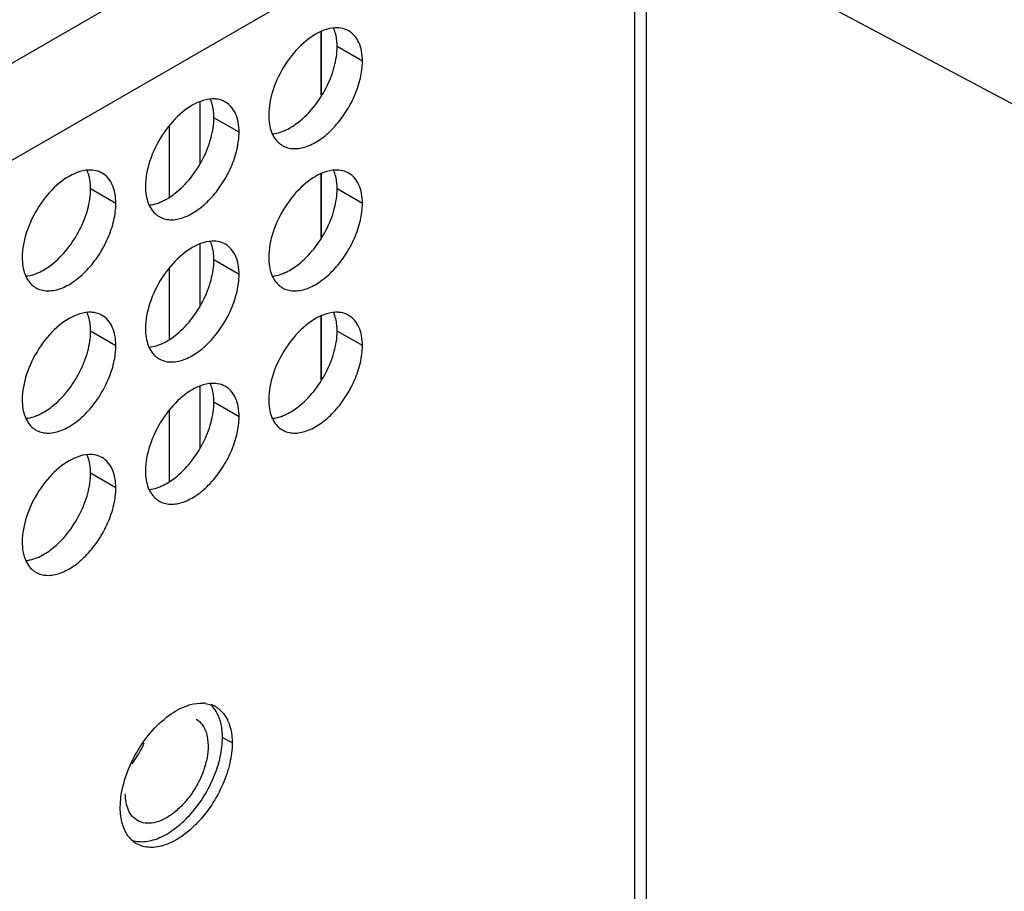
# Model space of a CAD drawing. Header units: inches. Extents: x 0 to 34, y 0 to 22.
# Tile 144 of 155: x 18.786 to 19.227, y 18.95 to 19.341. Entities that reach past the tile are written whole.
import ezdxf

# ---------------------------------------------------------------- set-up
doc = ezdxf.new("R2010")
doc.units = ezdxf.units.IN
doc.header["$LTSCALE"] = 1.87
doc.header["$MEASUREMENT"] = 0
doc.layers.get('0').update_dxf_attribs({"linetype": 'CONTINUOUS'})
for name, color, linetype in [('02___PRT_ALL_AXES', 7, 'CONTINUOUS'), ('COSMETIC', 7, 'CONTINUOUS'), ('DETAIL', 7, 'CONTINUOUS')]:
    doc.layers.add(name, color=color, linetype=linetype)
doc.styles.get("Standard").update_dxf_attribs({"font": 'txt', "width": 0.8})
doc.dimstyles.get("Standard").update_dxf_attribs({"dimtxt": 0.125, "dimasz": 0.18, "dimexe": 0.18, "dimexo": 0.0625, "dimgap": 0.09, "dimtad": 0, "dimtih": 1, "dimtoh": 1, "dimdec": 3, "dimzin": 4, "dimdsep": 46, "dimtxsty": 'STANDARD', "dimblk": '_FILLED', "dimblk1": '_FILLED', "dimblk2": '_FILLED', "dimcen": 0.09, "dimadec": 0, "dimazin": 0, "dimtol": 1, "dimtp": 0.01, "dimtm": 0.01, "dimtfac": 1, "dimtdec": 3, "dimtofl": 0, "dimtmove": 0, "dimatfit": 3, "dimldrblk": '_FILLED', "dimfxl": 1, "dimtolj": 1, "dimtzin": 4, "dimarcsym": 0})

# ---------------------------------------------------------------- blocks, each defined once
blk = doc.blocks.new('_FILLED')
at = {"color": 0, "linetype": 'BYBLOCK'}
blk.add_solid([(0, 0), (-1, 0.1736111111), (-1, -0.1736111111)], dxfattribs=at)

msp = doc.modelspace()

# ---------------------------------------------------------------- linework, layer by layer
at = {"color": 3, "linetype": 'CONTINUOUS'}
for p, q in [((17.2109804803, 18.4142528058), (19.042740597, 19.4718881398)), ((17.2298366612, 18.3815929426), (19.0615967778, 19.4392282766)), ((19.0615967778, 18.5296185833), (19.0615967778, 19.4392282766)), ((19.0667712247, 18.537595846), (19.0667712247, 19.4355548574)), ((18.9211182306, 19.3072052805), (18.9211182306, 19.3357050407)), ((18.866729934, 19.3043019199), (18.866729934, 19.2765924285)), ((18.8530592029, 19.2936070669), (18.8530592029, 19.2617654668)), ((18.9211182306, 19.2434633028), (18.9211182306, 19.271963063)), ((18.866729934, 19.2405599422), (18.866729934, 19.2128504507)), ((18.8530592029, 19.2298650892), (18.8530592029, 19.198023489)), ((18.9211182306, 19.179721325), (18.9211182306, 19.2082210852)), ((18.866729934, 19.1768179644), (18.866729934, 19.149108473)), ((18.8530592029, 19.1661231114), (18.8530592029, 19.1342815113))]:
    msp.add_line(p, q, dxfattribs=at)
at = {"color": 7, "linetype": 'CONTINUOUS'}
for p, q in [((18.869660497, 19.0214748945), (18.8702517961, 19.0188698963)), ((18.8702517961, 19.0188698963), (18.8704802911, 19.0156494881))]:
    msp.add_line(p, q, dxfattribs=at)
msp.add_arc((18.8004136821, 19.0346733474), 0.0450558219, 323.0966362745, 336.9001167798, dxfattribs=at)
for points, knots in [([(18.875661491, 19.0275478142), (18.8752494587, 19.0287740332), (18.8742230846, 19.0310649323), (18.8726553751, 19.0330402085), (18.8717855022, 19.0338577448)], [0, 0, 0, 0, 0.52006981, 1, 1, 1, 1]), ([(18.8650450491, 19.0276635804), (18.8661231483, 19.0270410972), (18.8681139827, 19.0252086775), (18.8692478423, 19.0227860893), (18.869660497, 19.0214748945)], [0, 0, 0, 0, 0.4752445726, 1, 1, 1, 1]), ([(18.8768832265, 19.0193464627), (18.8768832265, 19.0200856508), (18.8767910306, 19.0228533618), (18.8763084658, 19.0256224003), (18.875661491, 19.0275478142)], [0, 0, 0, 0, 0.26681699, 1, 1, 1, 1]), ([(18.8365063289, 18.9733626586), (18.8374390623, 18.9730556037), (18.8394456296, 18.9726550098), (18.842616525, 18.97271397), (18.845953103, 18.9734038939), (18.850708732, 18.9752041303), (18.8566603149, 18.9789989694), (18.8631669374, 18.9852871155), (18.8688445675, 18.9930231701), (18.8732724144, 19.0016382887), (18.876126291, 19.0104923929), (18.8768832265, 19.0164906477), (18.8768832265, 19.0193464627)], [0, 0, 0, 0, 0.0433774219, 0.0894698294, 0.1392216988, 0.1931344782, 0.3133458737, 0.4478109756, 0.5908618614, 0.7353376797, 0.8738481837, 1, 1, 1, 1]), ([(18.8704802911, 19.0156494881), (18.8704802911, 19.0138708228), (18.8700849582, 19.010150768), (18.8685500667, 19.0045876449), (18.8661258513, 18.9990420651), (18.8629417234, 18.9938125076), (18.8591680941, 18.9891775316), (18.8550023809, 18.9853829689), (18.8506639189, 18.9826290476), (18.8475938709, 18.9815183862), (18.8461122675, 18.9812267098)], [0, 0, 0, 0, 0.1191219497, 0.2488727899, 0.3851754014, 0.5231407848, 0.6576933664, 0.7841532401, 0.8988685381, 1, 1, 1, 1]), ([(18.8387970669, 18.9822036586), (18.8379314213, 18.9827034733), (18.8363112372, 18.9840649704), (18.8345880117, 18.9868845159), (18.833562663, 18.9903586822), (18.8333618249, 18.9928875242), (18.8333618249, 18.9942177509)], [0, 0, 0, 0, 0.217772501, 0.4509547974, 0.7101910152, 1, 1, 1, 1]), ([(18.8461122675, 18.9812267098), (18.8448285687, 18.980973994), (18.8422822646, 18.9808136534), (18.8398301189, 18.9816071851), (18.8387970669, 18.9822036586)], [0, 0, 0, 0, 0.5230790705, 1, 1, 1, 1])]:
    msp.add_open_spline(points, degree=3, knots=knots, dxfattribs=at)
at = {"layer": '02___PRT_ALL_AXES', "color": 7, "linetype": 'CONTINUOUS'}
for p, q in [((18.9395495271, 19.3224930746), (18.9282358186, 19.3290254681)), ((18.8843455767, 19.2906190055), (18.8730318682, 19.297151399)), ((18.8291416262, 19.2587449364), (18.8178279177, 19.2652773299)), ((18.9395495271, 19.2587510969), (18.9282358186, 19.2652834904)), ((18.8843455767, 19.2268770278), (18.8730318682, 19.2334094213)), ((18.8291416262, 19.1950029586), (18.8178279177, 19.2015353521)), ((18.9395495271, 19.1950091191), (18.9282358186, 19.2015415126)), ((18.8843455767, 19.16313505), (18.8730318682, 19.1696674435)), ((18.8291416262, 19.1312609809), (18.8178279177, 19.1377933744)), ((18.8812372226, 19.0169396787), (18.8769296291, 19.0194268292))]:
    msp.add_line(p, q, dxfattribs=at)
at = {"layer": '02___PRT_ALL_AXES', "color": 3, "linetype": 'CONTINUOUS'}
for p, q in [((18.8693305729, 19.0346910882), (18.8718878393, 19.0340801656)), ((18.8779860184, 19.0293142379), (18.8792395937, 19.0271068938))]:
    msp.add_line(p, q, dxfattribs=at)
at = {"layer": '02___PRT_ALL_AXES', "color": 7, "linetype": 'CONTINUOUS'}
for centre, radius, start, end in [((18.9128798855, 19.3311613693), 0.0150965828, 21.0321636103, 23.3022574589), ((18.857675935, 19.2992873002), 0.0150965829, 21.0321636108, 23.3022574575), ((18.8024719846, 19.2674132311), 0.0150965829, 21.0321636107, 23.3022574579), ((18.9128798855, 19.2674193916), 0.0150965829, 21.0321636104, 23.3022574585), ((18.857675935, 19.2355453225), 0.0150965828, 21.0321636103, 23.3022574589), ((18.8024719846, 19.2036712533), 0.0150965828, 21.0321636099, 23.3022574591), ((18.9128798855, 19.2036774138), 0.0150965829, 21.0321636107, 23.3022574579), ((18.857675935, 19.1718033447), 0.0150965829, 21.0321636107, 23.3022574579), ((18.8024719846, 19.1399292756), 0.0150965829, 21.0321636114, 23.3022574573)]:
    msp.add_arc(centre, radius, start, end, dxfattribs=at)
at = {"layer": '02___PRT_ALL_AXES', "color": 3, "linetype": 'CONTINUOUS'}
for centre, radius, start, end in [((18.9087115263, 19.2933129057), 0.0099540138, 231.4066838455, 239.9604794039), ((18.8535075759, 19.2614388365), 0.0099540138, 231.4066838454, 239.9604794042), ((18.7983036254, 19.2295647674), 0.0099540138, 231.4066838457, 239.9604794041), ((18.9087115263, 19.2295709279), 0.0099540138, 231.4066838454, 239.9604794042), ((18.8535075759, 19.1976968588), 0.0099540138, 231.4066838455, 239.9604794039), ((18.7983036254, 19.1658227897), 0.0099540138, 231.4066838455, 239.9604794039), ((18.9087115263, 19.1658289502), 0.0099540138, 231.4066838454, 239.9604794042), ((18.8535075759, 19.133954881), 0.0099540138, 231.4066838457, 239.9604794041), ((18.7983036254, 19.1020808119), 0.0099540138, 231.4066838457, 239.9604794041), ((18.8674331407, 19.020462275), 0.014355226, 84.8979891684, 86.9034321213), ((18.8674756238, 19.0209360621), 0.0138795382, 82.3196501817, 84.89873741), ((18.8678697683, 19.022656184), 0.0121100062, 64.416807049, 70.6220809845), ((18.8679620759, 19.022856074), 0.0118898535, 59.9784337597, 64.402065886), ((18.8631852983, 19.0196077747), 0.0177194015, 21.0140833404, 25.0377402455), ((18.8450702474, 18.9828204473), 0.0128787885, 218.9288386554, 227.8659350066), ((18.8445558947, 18.9822745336), 0.0121288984, 227.9377210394, 231.4007188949), ((18.8444051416, 18.9820876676), 0.0118888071, 231.4066838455, 239.9604794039)]:
    msp.add_arc(centre, radius, start, end, dxfattribs=at)
for points, knots in [([(18.9290607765, 19.3374138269), (18.9285216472, 19.3374620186), (18.9261951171, 19.3375095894), (18.9238820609, 19.3369614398), (18.9222147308, 19.3363381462)], [0, 0, 0, 0, 0.2331789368, 1, 1, 1, 1]), ([(18.9334154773, 19.3360659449), (18.9330908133, 19.3362535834), (18.9317266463, 19.3369429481), (18.9302076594, 19.3373113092), (18.9290607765, 19.3374138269)], [0, 0, 0, 0, 0.2456605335, 1, 1, 1, 1]), ([(18.9222147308, 19.3363381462), (18.9188702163, 19.3350878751), (18.9123090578, 19.3306410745), (18.9046083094, 19.3213331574), (18.8991945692, 19.3102206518), (18.8975945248, 19.3021160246), (18.8975945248, 19.2982687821)], [0, 0, 0, 0, 0.225654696, 0.4879150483, 0.7568598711, 1, 1, 1, 1]), ([(18.9395495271, 19.3224930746), (18.9395495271, 19.3239931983), (18.9393192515, 19.3268489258), (18.9381680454, 19.3307751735), (18.9362207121, 19.3339619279), (18.9343926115, 19.3355012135), (18.9334154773, 19.3360659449)], [0, 0, 0, 0, 0.2893684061, 0.5490930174, 0.782299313, 1, 1, 1, 1]), ([(18.9037285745, 19.2846959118), (18.9044599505, 19.2842732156), (18.9060713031, 19.2836010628), (18.9097455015, 19.2830566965), (18.9149345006, 19.2840675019), (18.9210470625, 19.2874179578), (18.9269238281, 19.2926133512), (18.9321063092, 19.2992498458), (18.9361916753, 19.3067926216), (18.9388384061, 19.3146238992), (18.9395495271, 19.3199573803), (18.9395495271, 19.3224930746)], [0, 0, 0, 0, 0.042880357, 0.0875179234, 0.1869053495, 0.3042103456, 0.4379333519, 0.5823534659, 0.7295588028, 0.871283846, 1, 1, 1, 1]), ([(18.8670107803, 19.3044640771), (18.8636662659, 19.303213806), (18.8571051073, 19.2987670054), (18.8494043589, 19.2894590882), (18.8439906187, 19.2783465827), (18.8423905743, 19.2702419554), (18.8423905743, 19.266394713)], [0, 0, 0, 0, 0.225654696, 0.4879150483, 0.7568598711, 1, 1, 1, 1]), ([(18.8738568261, 19.3055397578), (18.8733176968, 19.3055879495), (18.8709911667, 19.3056355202), (18.8686781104, 19.3050873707), (18.8670107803, 19.3044640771)], [0, 0, 0, 0, 0.2331789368, 1, 1, 1, 1]), ([(18.8782115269, 19.3041918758), (18.8778868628, 19.3043795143), (18.8765226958, 19.305068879), (18.875003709, 19.3054372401), (18.8738568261, 19.3055397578)], [0, 0, 0, 0, 0.2456605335, 1, 1, 1, 1]), ([(18.8843455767, 19.2906190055), (18.8843455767, 19.2921191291), (18.884115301, 19.2949748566), (18.8829640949, 19.2989011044), (18.8810167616, 19.3020878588), (18.879188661, 19.3036271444), (18.8782115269, 19.3041918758)], [0, 0, 0, 0, 0.2893684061, 0.5490930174, 0.782299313, 1, 1, 1, 1]), ([(18.8975945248, 19.2982687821), (18.8975945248, 19.2969262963), (18.897781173, 19.2943565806), (18.8986957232, 19.2907781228), (18.9002378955, 19.2877668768), (18.9017016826, 19.2861718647), (18.9025023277, 19.2855329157)], [0, 0, 0, 0, 0.2860142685, 0.5461689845, 0.7817644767, 1, 1, 1, 1]), ([(18.8485246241, 19.2528218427), (18.849256, 19.2523991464), (18.8508673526, 19.2517269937), (18.854541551, 19.2511826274), (18.8597305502, 19.2521934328), (18.8658431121, 19.2555438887), (18.8717198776, 19.2607392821), (18.8769023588, 19.2673757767), (18.8809877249, 19.2749185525), (18.8836344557, 19.2827498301), (18.8843455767, 19.2880833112), (18.8843455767, 19.2906190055)], [0, 0, 0, 0, 0.042880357, 0.0875179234, 0.1869053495, 0.3042103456, 0.4379333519, 0.5823534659, 0.7295588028, 0.871283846, 1, 1, 1, 1]), ([(18.8118068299, 19.2725900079), (18.8084623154, 19.2713397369), (18.8019011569, 19.2668929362), (18.7942004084, 19.2575850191), (18.7887866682, 19.2464725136), (18.7871866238, 19.2383678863), (18.7871866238, 19.2345206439)], [0, 0, 0, 0, 0.225654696, 0.4879150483, 0.7568598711, 1, 1, 1, 1]), ([(18.8186528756, 19.2736656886), (18.8181137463, 19.2737138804), (18.8157872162, 19.2737614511), (18.81347416, 19.2732133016), (18.8118068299, 19.2725900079)], [0, 0, 0, 0, 0.2331789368, 1, 1, 1, 1]), ([(18.8230075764, 19.2723178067), (18.8226829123, 19.2725054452), (18.8213187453, 19.2731948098), (18.8197997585, 19.273563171), (18.8186528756, 19.2736656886)], [0, 0, 0, 0, 0.2456605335, 1, 1, 1, 1]), ([(18.8291416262, 19.2587449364), (18.8291416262, 19.26024506), (18.8289113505, 19.2631007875), (18.8277601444, 19.2670270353), (18.8258128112, 19.2702137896), (18.8239847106, 19.2717530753), (18.8230075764, 19.2723178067)], [0, 0, 0, 0, 0.2893684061, 0.5490930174, 0.782299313, 1, 1, 1, 1]), ([(18.9222147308, 19.2725961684), (18.9188702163, 19.2713458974), (18.9123090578, 19.2668990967), (18.9046083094, 19.2575911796), (18.8991945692, 19.2464786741), (18.8975945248, 19.2383740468), (18.8975945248, 19.2345268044)], [0, 0, 0, 0, 0.225654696, 0.4879150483, 0.7568598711, 1, 1, 1, 1]), ([(18.9290607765, 19.2736718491), (18.9285216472, 19.2737200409), (18.9261951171, 19.2737676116), (18.9238820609, 19.2732194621), (18.9222147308, 19.2725961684)], [0, 0, 0, 0, 0.2331789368, 1, 1, 1, 1]), ([(18.9334154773, 19.2723239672), (18.9330908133, 19.2725116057), (18.9317266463, 19.2732009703), (18.9302076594, 19.2735693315), (18.9290607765, 19.2736718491)], [0, 0, 0, 0, 0.2456605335, 1, 1, 1, 1]), ([(18.9395495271, 19.2587510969), (18.9395495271, 19.2602512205), (18.9393192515, 19.263106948), (18.9381680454, 19.2670331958), (18.9362207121, 19.2702199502), (18.9343926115, 19.2717592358), (18.9334154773, 19.2723239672)], [0, 0, 0, 0, 0.2893684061, 0.5490930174, 0.782299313, 1, 1, 1, 1]), ([(18.8423905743, 19.266394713), (18.8423905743, 19.2650522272), (18.8425772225, 19.2624825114), (18.8434917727, 19.2589040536), (18.845033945, 19.2558928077), (18.8464977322, 19.2542977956), (18.8472983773, 19.2536588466)], [0, 0, 0, 0, 0.2860142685, 0.5461689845, 0.7817644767, 1, 1, 1, 1]), ([(18.7933206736, 19.2209477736), (18.7940520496, 19.2205250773), (18.7956634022, 19.2198529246), (18.7993376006, 19.2193085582), (18.8045265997, 19.2203193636), (18.8106391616, 19.2236698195), (18.8165159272, 19.228865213), (18.8216984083, 19.2355017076), (18.8257837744, 19.2430444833), (18.8284305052, 19.250875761), (18.8291416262, 19.2562092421), (18.8291416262, 19.2587449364)], [0, 0, 0, 0, 0.042880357, 0.0875179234, 0.1869053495, 0.3042103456, 0.4379333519, 0.5823534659, 0.7295588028, 0.871283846, 1, 1, 1, 1]), ([(18.9037285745, 19.2209539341), (18.9044599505, 19.2205312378), (18.9060713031, 19.2198590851), (18.9097455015, 19.2193147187), (18.9149345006, 19.2203255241), (18.9210470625, 19.2236759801), (18.9269238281, 19.2288713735), (18.9321063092, 19.2355078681), (18.9361916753, 19.2430506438), (18.9388384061, 19.2508819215), (18.9395495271, 19.2562154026), (18.9395495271, 19.2587510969)], [0, 0, 0, 0, 0.042880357, 0.0875179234, 0.1869053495, 0.3042103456, 0.4379333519, 0.5823534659, 0.7295588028, 0.871283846, 1, 1, 1, 1]), ([(18.8670107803, 19.2407220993), (18.8636662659, 19.2394718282), (18.8571051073, 19.2350250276), (18.8494043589, 19.2257171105), (18.8439906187, 19.2146046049), (18.8423905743, 19.2064999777), (18.8423905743, 19.2026527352)], [0, 0, 0, 0, 0.225654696, 0.4879150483, 0.7568598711, 1, 1, 1, 1]), ([(18.8738568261, 19.24179778), (18.8733176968, 19.2418459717), (18.8709911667, 19.2418935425), (18.8686781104, 19.2413453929), (18.8670107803, 19.2407220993)], [0, 0, 0, 0, 0.2331789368, 1, 1, 1, 1]), ([(18.8782115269, 19.240449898), (18.8778868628, 19.2406375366), (18.8765226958, 19.2413269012), (18.875003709, 19.2416952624), (18.8738568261, 19.24179778)], [0, 0, 0, 0, 0.2456605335, 1, 1, 1, 1]), ([(18.8843455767, 19.2268770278), (18.8843455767, 19.2283771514), (18.884115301, 19.2312328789), (18.8829640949, 19.2351591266), (18.8810167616, 19.238345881), (18.879188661, 19.2398851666), (18.8782115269, 19.240449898)], [0, 0, 0, 0, 0.2893684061, 0.5490930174, 0.782299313, 1, 1, 1, 1]), ([(18.7871866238, 19.2345206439), (18.7871866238, 19.233178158), (18.7873732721, 19.2306084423), (18.7882878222, 19.2270299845), (18.7898299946, 19.2240187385), (18.7912937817, 19.2224237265), (18.7920944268, 19.2217847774)], [0, 0, 0, 0, 0.2860142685, 0.5461689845, 0.7817644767, 1, 1, 1, 1]), ([(18.8975945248, 19.2345268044), (18.8975945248, 19.2331843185), (18.897781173, 19.2306146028), (18.8986957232, 19.227036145), (18.9002378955, 19.224024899), (18.9017016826, 19.222429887), (18.9025023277, 19.221790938)], [0, 0, 0, 0, 0.2860142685, 0.5461689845, 0.7817644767, 1, 1, 1, 1]), ([(18.8485246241, 19.189079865), (18.849256, 19.1886571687), (18.8508673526, 19.187985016), (18.854541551, 19.1874406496), (18.8597305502, 19.188451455), (18.8658431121, 19.1918019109), (18.8717198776, 19.1969973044), (18.8769023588, 19.203633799), (18.8809877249, 19.2111765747), (18.8836344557, 19.2190078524), (18.8843455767, 19.2243413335), (18.8843455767, 19.2268770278)], [0, 0, 0, 0, 0.042880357, 0.0875179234, 0.1869053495, 0.3042103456, 0.4379333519, 0.5823534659, 0.7295588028, 0.871283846, 1, 1, 1, 1]), ([(18.8118068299, 19.2088480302), (18.8084623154, 19.2075977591), (18.8019011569, 19.2031509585), (18.7942004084, 19.1938430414), (18.7887866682, 19.1827305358), (18.7871866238, 19.1746259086), (18.7871866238, 19.1707786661)], [0, 0, 0, 0, 0.225654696, 0.4879150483, 0.7568598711, 1, 1, 1, 1]), ([(18.8186528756, 19.2099237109), (18.8181137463, 19.2099719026), (18.8157872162, 19.2100194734), (18.81347416, 19.2094713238), (18.8118068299, 19.2088480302)], [0, 0, 0, 0, 0.2331789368, 1, 1, 1, 1]), ([(18.8230075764, 19.2085758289), (18.8226829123, 19.2087634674), (18.8213187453, 19.2094528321), (18.8197997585, 19.2098211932), (18.8186528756, 19.2099237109)], [0, 0, 0, 0, 0.2456605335, 1, 1, 1, 1]), ([(18.9222147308, 19.2088541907), (18.9188702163, 19.2076039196), (18.9123090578, 19.203157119), (18.9046083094, 19.1938492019), (18.8991945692, 19.1827366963), (18.8975945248, 19.1746320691), (18.8975945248, 19.1707848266)], [0, 0, 0, 0, 0.225654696, 0.4879150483, 0.7568598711, 1, 1, 1, 1]), ([(18.9290607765, 19.2099298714), (18.9285216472, 19.2099780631), (18.9261951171, 19.2100256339), (18.9238820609, 19.2094774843), (18.9222147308, 19.2088541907)], [0, 0, 0, 0, 0.2331789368, 1, 1, 1, 1]), ([(18.9334154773, 19.2085819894), (18.9330908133, 19.2087696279), (18.9317266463, 19.2094589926), (18.9302076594, 19.2098273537), (18.9290607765, 19.2099298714)], [0, 0, 0, 0, 0.2456605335, 1, 1, 1, 1]), ([(18.8291416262, 19.1950029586), (18.8291416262, 19.1965030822), (18.8289113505, 19.1993588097), (18.8277601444, 19.2032850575), (18.8258128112, 19.2064718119), (18.8239847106, 19.2080110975), (18.8230075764, 19.2085758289)], [0, 0, 0, 0, 0.2893684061, 0.5490930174, 0.782299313, 1, 1, 1, 1]), ([(18.9395495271, 19.1950091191), (18.9395495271, 19.1965092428), (18.9393192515, 19.1993649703), (18.9381680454, 19.203291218), (18.9362207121, 19.2064779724), (18.9343926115, 19.208017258), (18.9334154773, 19.2085819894)], [0, 0, 0, 0, 0.2893684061, 0.5490930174, 0.782299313, 1, 1, 1, 1]), ([(18.8423905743, 19.2026527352), (18.8423905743, 19.2013102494), (18.8425772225, 19.1987405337), (18.8434917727, 19.1951620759), (18.845033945, 19.1921508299), (18.8464977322, 19.1905558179), (18.8472983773, 19.1899168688)], [0, 0, 0, 0, 0.2860142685, 0.5461689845, 0.7817644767, 1, 1, 1, 1]), ([(18.7933206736, 19.1572057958), (18.7940520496, 19.1567830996), (18.7956634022, 19.1561109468), (18.7993376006, 19.1555665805), (18.8045265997, 19.1565773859), (18.8106391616, 19.1599278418), (18.8165159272, 19.1651232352), (18.8216984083, 19.1717597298), (18.8257837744, 19.1793025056), (18.8284305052, 19.1871337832), (18.8291416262, 19.1924672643), (18.8291416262, 19.1950029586)], [0, 0, 0, 0, 0.042880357, 0.0875179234, 0.1869053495, 0.3042103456, 0.4379333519, 0.5823534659, 0.7295588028, 0.871283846, 1, 1, 1, 1]), ([(18.9037285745, 19.1572119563), (18.9044599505, 19.1567892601), (18.9060713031, 19.1561171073), (18.9097455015, 19.155572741), (18.9149345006, 19.1565835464), (18.9210470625, 19.1599340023), (18.9269238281, 19.1651293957), (18.9321063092, 19.1717658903), (18.9361916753, 19.1793086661), (18.9388384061, 19.1871399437), (18.9395495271, 19.1924734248), (18.9395495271, 19.1950091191)], [0, 0, 0, 0, 0.042880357, 0.0875179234, 0.1869053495, 0.3042103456, 0.4379333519, 0.5823534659, 0.7295588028, 0.871283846, 1, 1, 1, 1]), ([(18.8738568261, 19.1780558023), (18.8733176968, 19.178103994), (18.8709911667, 19.1781515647), (18.8686781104, 19.1776034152), (18.8670107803, 19.1769801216)], [0, 0, 0, 0, 0.2331789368, 1, 1, 1, 1]), ([(18.8782115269, 19.1767079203), (18.8778868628, 19.1768955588), (18.8765226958, 19.1775849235), (18.875003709, 19.1779532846), (18.8738568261, 19.1780558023)], [0, 0, 0, 0, 0.2456605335, 1, 1, 1, 1]), ([(18.8670107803, 19.1769801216), (18.8636662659, 19.1757298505), (18.8571051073, 19.1712830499), (18.8494043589, 19.1619751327), (18.8439906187, 19.1508626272), (18.8423905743, 19.1427579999), (18.8423905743, 19.1389107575)], [0, 0, 0, 0, 0.225654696, 0.4879150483, 0.7568598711, 1, 1, 1, 1]), ([(18.8843455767, 19.16313505), (18.8843455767, 19.1646351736), (18.884115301, 19.1674909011), (18.8829640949, 19.1714171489), (18.8810167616, 19.1746039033), (18.879188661, 19.1761431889), (18.8782115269, 19.1767079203)], [0, 0, 0, 0, 0.2893684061, 0.5490930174, 0.782299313, 1, 1, 1, 1]), ([(18.7871866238, 19.1707786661), (18.7871866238, 19.1694361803), (18.7873732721, 19.1668664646), (18.7882878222, 19.1632880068), (18.7898299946, 19.1602767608), (18.7912937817, 19.1586817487), (18.7920944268, 19.1580427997)], [0, 0, 0, 0, 0.2860142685, 0.5461689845, 0.7817644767, 1, 1, 1, 1]), ([(18.8975945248, 19.1707848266), (18.8975945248, 19.1694423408), (18.897781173, 19.1668726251), (18.8986957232, 19.1632941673), (18.9002378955, 19.1602829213), (18.9017016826, 19.1586879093), (18.9025023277, 19.1580489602)], [0, 0, 0, 0, 0.2860142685, 0.5461689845, 0.7817644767, 1, 1, 1, 1]), ([(18.8485246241, 19.1253378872), (18.849256, 19.1249151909), (18.8508673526, 19.1242430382), (18.854541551, 19.1236986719), (18.8597305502, 19.1247094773), (18.8658431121, 19.1280599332), (18.8717198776, 19.1332553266), (18.8769023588, 19.1398918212), (18.8809877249, 19.147434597), (18.8836344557, 19.1552658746), (18.8843455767, 19.1605993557), (18.8843455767, 19.16313505)], [0, 0, 0, 0, 0.042880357, 0.0875179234, 0.1869053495, 0.3042103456, 0.4379333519, 0.5823534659, 0.7295588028, 0.871283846, 1, 1, 1, 1]), ([(18.8118068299, 19.1451060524), (18.8084623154, 19.1438557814), (18.8019011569, 19.1394089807), (18.7942004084, 19.1301010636), (18.7887866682, 19.1189885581), (18.7871866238, 19.1108839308), (18.7871866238, 19.1070366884)], [0, 0, 0, 0, 0.225654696, 0.4879150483, 0.7568598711, 1, 1, 1, 1]), ([(18.8186528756, 19.1461817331), (18.8181137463, 19.1462299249), (18.8157872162, 19.1462774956), (18.81347416, 19.1457293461), (18.8118068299, 19.1451060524)], [0, 0, 0, 0, 0.2331789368, 1, 1, 1, 1]), ([(18.8230075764, 19.1448338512), (18.8226829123, 19.1450214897), (18.8213187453, 19.1457108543), (18.8197997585, 19.1460792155), (18.8186528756, 19.1461817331)], [0, 0, 0, 0, 0.2456605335, 1, 1, 1, 1]), ([(18.8291416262, 19.1312609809), (18.8291416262, 19.1327611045), (18.8289113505, 19.135616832), (18.8277601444, 19.1395430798), (18.8258128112, 19.1427298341), (18.8239847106, 19.1442691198), (18.8230075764, 19.1448338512)], [0, 0, 0, 0, 0.2893684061, 0.5490930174, 0.782299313, 1, 1, 1, 1]), ([(18.8423905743, 19.1389107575), (18.8423905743, 19.1375682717), (18.8425772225, 19.1349985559), (18.8434917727, 19.1314200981), (18.845033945, 19.1284088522), (18.8464977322, 19.1268138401), (18.8472983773, 19.1261748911)], [0, 0, 0, 0, 0.2860142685, 0.5461689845, 0.7817644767, 1, 1, 1, 1]), ([(18.7933206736, 19.0934638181), (18.7940520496, 19.0930411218), (18.7956634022, 19.0923689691), (18.7993376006, 19.0918246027), (18.8045265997, 19.0928354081), (18.8106391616, 19.096185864), (18.8165159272, 19.1013812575), (18.8216984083, 19.1080177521), (18.8257837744, 19.1155605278), (18.8284305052, 19.1233918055), (18.8291416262, 19.1287252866), (18.8291416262, 19.1312609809)], [0, 0, 0, 0, 0.042880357, 0.0875179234, 0.1869053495, 0.3042103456, 0.4379333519, 0.5823534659, 0.7295588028, 0.871283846, 1, 1, 1, 1]), ([(18.7871866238, 19.1070366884), (18.7871866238, 19.1056942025), (18.7873732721, 19.1031244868), (18.7882878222, 19.099546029), (18.7898299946, 19.096534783), (18.7912937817, 19.094939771), (18.7920944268, 19.0943008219)], [0, 0, 0, 0, 0.2860142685, 0.5461689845, 0.7817644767, 1, 1, 1, 1]), ([(18.8326382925, 18.9987739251), (18.8336702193, 19.0026480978), (18.8366737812, 19.0102472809), (18.8431873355, 19.0203566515), (18.8511398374, 19.0284789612), (18.8573957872, 19.0323030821), (18.8605330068, 19.0334758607)], [0, 0, 0, 0, 0.2620412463, 0.5294606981, 0.7810950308, 1, 1, 1, 1]), ([(18.8605330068, 19.0334758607), (18.8611878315, 19.0337206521), (18.863662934, 19.0345303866), (18.86630454, 19.0348997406), (18.8682085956, 19.0347965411)], [0, 0, 0, 0, 0.2682660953, 1, 1, 1, 1]), ([(18.8739108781, 19.0331507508), (18.8743091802, 19.0329205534), (18.8758780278, 19.031889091), (18.8771873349, 19.0304818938), (18.8779860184, 19.0293142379)], [0, 0, 0, 0, 0.2453908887, 1, 1, 1, 1]), ([(18.8797262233, 19.0259619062), (18.8799818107, 19.0252974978), (18.8809147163, 19.0223787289), (18.8812372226, 19.0192870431), (18.8812372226, 19.0169396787)], [0, 0, 0, 0, 0.232696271, 1, 1, 1, 1]), ([(18.8812372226, 19.0169396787), (18.8812372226, 19.0139111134), (18.8803879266, 19.0075409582), (18.8772265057, 18.9981874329), (18.8723479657, 18.9891787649), (18.8661548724, 18.9812515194), (18.8591466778, 18.9750489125), (18.8528050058, 18.9715817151), (18.8478436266, 18.9702679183), (18.8444300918, 18.9700167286), (18.8412517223, 18.9704882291), (18.8393271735, 18.9712909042), (18.8384536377, 18.9717957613)], [0, 0, 0, 0, 0.128660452, 0.2703241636, 0.4174657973, 0.5618234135, 0.6954885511, 0.8127427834, 0.8646897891, 0.91251995, 0.9571381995, 1, 1, 1, 1]), ([(18.8311272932, 18.9880068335), (18.8311272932, 18.9888637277), (18.8312699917, 18.9924933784), (18.8319245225, 18.9960942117), (18.8326382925, 18.9987739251)], [0, 0, 0, 0, 0.2360564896, 1, 1, 1, 1]), ([(18.8350514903, 18.9747280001), (18.8336957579, 18.9764025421), (18.8316364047, 18.9807652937), (18.8311272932, 18.9854800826), (18.8311272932, 18.9880068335)], [0, 0, 0, 0, 0.4602464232, 1, 1, 1, 1])]:
    msp.add_open_spline(points, degree=3, knots=knots, dxfattribs=at)
at = {"layer": '02___PRT_ALL_AXES', "color": 7, "linetype": 'CONTINUOUS'}
for points, knots in [([(18.9282358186, 19.3290254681), (18.9282358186, 19.3297120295), (18.9281397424, 19.3322691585), (18.9276435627, 19.334830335), (18.9269707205, 19.3365794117)], [0, 0, 0, 0, 0.2681261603, 1, 1, 1, 1]), ([(18.9109010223, 19.2951626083), (18.9134415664, 19.29714664), (18.9181446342, 19.3019438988), (18.9235922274, 19.310408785), (18.9272250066, 19.3195938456), (18.9282358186, 19.3259910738), (18.9282358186, 19.3290254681)], [0, 0, 0, 0, 0.247192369, 0.509891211, 0.767306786, 1, 1, 1, 1]), ([(18.8730318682, 19.297151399), (18.8730318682, 19.2978379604), (18.8729357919, 19.3003950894), (18.8724396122, 19.3029562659), (18.87176677, 19.3047053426)], [0, 0, 0, 0, 0.2681261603, 1, 1, 1, 1]), ([(18.8556970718, 19.2632885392), (18.8582376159, 19.2652725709), (18.8629406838, 19.2700698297), (18.868388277, 19.2785347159), (18.8720210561, 19.2877197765), (18.8730318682, 19.2941170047), (18.8730318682, 19.297151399)], [0, 0, 0, 0, 0.247192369, 0.509891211, 0.767306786, 1, 1, 1, 1]), ([(18.9036156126, 19.2909561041), (18.9042313, 19.2911862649), (18.9068171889, 19.2922946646), (18.9092040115, 19.2938373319), (18.9109010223, 19.2951626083)], [0, 0, 0, 0, 0.2338746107, 1, 1, 1, 1]), ([(18.8990667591, 19.2898854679), (18.8994372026, 19.2899180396), (18.9009862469, 19.2901149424), (18.9025022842, 19.2905399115), (18.9036156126, 19.2909561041)], [0, 0, 0, 0, 0.238311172, 1, 1, 1, 1]), ([(18.8178279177, 19.2652773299), (18.8178279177, 19.2659638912), (18.8177318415, 19.2685210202), (18.8172356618, 19.2710821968), (18.8165628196, 19.2728312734)], [0, 0, 0, 0, 0.2681261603, 1, 1, 1, 1]), ([(18.9282358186, 19.2652834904), (18.9282358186, 19.2659700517), (18.9281397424, 19.2685271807), (18.9276435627, 19.2710883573), (18.9269707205, 19.2728374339)], [0, 0, 0, 0, 0.2681261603, 1, 1, 1, 1]), ([(18.8004931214, 19.2314144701), (18.8030336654, 19.2333985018), (18.8077367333, 19.2381957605), (18.8131843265, 19.2466606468), (18.8168171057, 19.2558457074), (18.8178279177, 19.2622429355), (18.8178279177, 19.2652773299)], [0, 0, 0, 0, 0.247192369, 0.509891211, 0.767306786, 1, 1, 1, 1]), ([(18.8484116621, 19.2590820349), (18.8490273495, 19.2593121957), (18.8516132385, 19.2604205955), (18.854000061, 19.2619632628), (18.8556970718, 19.2632885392)], [0, 0, 0, 0, 0.2338746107, 1, 1, 1, 1]), ([(18.9109010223, 19.2314206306), (18.9134415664, 19.2334046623), (18.9181446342, 19.238201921), (18.9235922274, 19.2466668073), (18.9272250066, 19.2558518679), (18.9282358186, 19.262249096), (18.9282358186, 19.2652834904)], [0, 0, 0, 0, 0.247192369, 0.509891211, 0.767306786, 1, 1, 1, 1]), ([(18.8438628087, 19.2580113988), (18.8442332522, 19.2580439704), (18.8457822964, 19.2582408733), (18.8472983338, 19.2586658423), (18.8484116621, 19.2590820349)], [0, 0, 0, 0, 0.238311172, 1, 1, 1, 1]), ([(18.8730318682, 19.2334094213), (18.8730318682, 19.2340959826), (18.8729357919, 19.2366531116), (18.8724396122, 19.2392142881), (18.87176677, 19.2409633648)], [0, 0, 0, 0, 0.2681261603, 1, 1, 1, 1]), ([(18.7932077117, 19.2272079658), (18.793823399, 19.2274381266), (18.796409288, 19.2285465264), (18.7987961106, 19.2300891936), (18.8004931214, 19.2314144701)], [0, 0, 0, 0, 0.2338746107, 1, 1, 1, 1]), ([(18.8556970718, 19.1995465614), (18.8582376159, 19.2015305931), (18.8629406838, 19.2063278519), (18.868388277, 19.2147927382), (18.8720210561, 19.2239777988), (18.8730318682, 19.2303750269), (18.8730318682, 19.2334094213)], [0, 0, 0, 0, 0.247192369, 0.509891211, 0.767306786, 1, 1, 1, 1]), ([(18.9036156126, 19.2272141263), (18.9042313, 19.2274442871), (18.9068171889, 19.2285526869), (18.9092040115, 19.2300953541), (18.9109010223, 19.2314206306)], [0, 0, 0, 0, 0.2338746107, 1, 1, 1, 1]), ([(18.7886588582, 19.2261373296), (18.7890293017, 19.2261699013), (18.790578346, 19.2263668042), (18.7920943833, 19.2267917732), (18.7932077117, 19.2272079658)], [0, 0, 0, 0, 0.238311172, 1, 1, 1, 1]), ([(18.8990667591, 19.2261434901), (18.8994372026, 19.2261760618), (18.9009862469, 19.2263729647), (18.9025022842, 19.2267979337), (18.9036156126, 19.2272141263)], [0, 0, 0, 0, 0.238311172, 1, 1, 1, 1]), ([(18.8178279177, 19.2015353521), (18.8178279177, 19.2022219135), (18.8177318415, 19.2047790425), (18.8172356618, 19.207340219), (18.8165628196, 19.2090892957)], [0, 0, 0, 0, 0.2681261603, 1, 1, 1, 1]), ([(18.9282358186, 19.2015415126), (18.9282358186, 19.202228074), (18.9281397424, 19.204785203), (18.9276435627, 19.2073463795), (18.9269707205, 19.2090954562)], [0, 0, 0, 0, 0.2681261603, 1, 1, 1, 1]), ([(18.8004931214, 19.1676724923), (18.8030336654, 19.169656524), (18.8077367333, 19.1744537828), (18.8131843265, 19.182918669), (18.8168171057, 19.1921037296), (18.8178279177, 19.1985009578), (18.8178279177, 19.2015353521)], [0, 0, 0, 0, 0.247192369, 0.509891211, 0.767306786, 1, 1, 1, 1]), ([(18.9109010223, 19.1676786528), (18.9134415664, 19.1696626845), (18.9181446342, 19.1744599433), (18.9235922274, 19.1829248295), (18.9272250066, 19.1921098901), (18.9282358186, 19.1985071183), (18.9282358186, 19.2015415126)], [0, 0, 0, 0, 0.247192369, 0.509891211, 0.767306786, 1, 1, 1, 1]), ([(18.8484116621, 19.1953400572), (18.8490273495, 19.195570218), (18.8516132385, 19.1966786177), (18.854000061, 19.198221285), (18.8556970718, 19.1995465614)], [0, 0, 0, 0, 0.2338746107, 1, 1, 1, 1]), ([(18.8438628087, 19.194269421), (18.8442332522, 19.1943019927), (18.8457822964, 19.1944988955), (18.8472983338, 19.1949238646), (18.8484116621, 19.1953400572)], [0, 0, 0, 0, 0.238311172, 1, 1, 1, 1]), ([(18.8730318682, 19.1696674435), (18.8730318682, 19.1703540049), (18.8729357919, 19.1729111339), (18.8724396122, 19.1754723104), (18.87176677, 19.1772213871)], [0, 0, 0, 0, 0.2681261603, 1, 1, 1, 1]), ([(18.8556970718, 19.1358045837), (18.8582376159, 19.1377886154), (18.8629406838, 19.1425858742), (18.868388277, 19.1510507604), (18.8720210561, 19.160235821), (18.8730318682, 19.1666330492), (18.8730318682, 19.1696674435)], [0, 0, 0, 0, 0.247192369, 0.509891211, 0.767306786, 1, 1, 1, 1]), ([(18.7932077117, 19.1634659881), (18.793823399, 19.1636961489), (18.796409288, 19.1648045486), (18.7987961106, 19.1663472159), (18.8004931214, 19.1676724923)], [0, 0, 0, 0, 0.2338746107, 1, 1, 1, 1]), ([(18.9036156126, 19.1634721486), (18.9042313, 19.1637023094), (18.9068171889, 19.1648107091), (18.9092040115, 19.1663533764), (18.9109010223, 19.1676786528)], [0, 0, 0, 0, 0.2338746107, 1, 1, 1, 1]), ([(18.7886588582, 19.1623953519), (18.7890293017, 19.1624279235), (18.790578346, 19.1626248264), (18.7920943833, 19.1630497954), (18.7932077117, 19.1634659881)], [0, 0, 0, 0, 0.238311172, 1, 1, 1, 1]), ([(18.8990667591, 19.1624015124), (18.8994372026, 19.1624340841), (18.9009862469, 19.1626309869), (18.9025022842, 19.163055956), (18.9036156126, 19.1634721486)], [0, 0, 0, 0, 0.238311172, 1, 1, 1, 1]), ([(18.8178279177, 19.1377933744), (18.8178279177, 19.1384799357), (18.8177318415, 19.1410370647), (18.8172356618, 19.1435982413), (18.8165628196, 19.1453473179)], [0, 0, 0, 0, 0.2681261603, 1, 1, 1, 1]), ([(18.8004931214, 19.1039305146), (18.8030336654, 19.1059145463), (18.8077367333, 19.110711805), (18.8131843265, 19.1191766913), (18.8168171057, 19.1283617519), (18.8178279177, 19.13475898), (18.8178279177, 19.1377933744)], [0, 0, 0, 0, 0.247192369, 0.509891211, 0.767306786, 1, 1, 1, 1]), ([(18.8484116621, 19.1315980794), (18.8490273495, 19.1318282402), (18.8516132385, 19.13293664), (18.854000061, 19.1344793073), (18.8556970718, 19.1358045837)], [0, 0, 0, 0, 0.2338746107, 1, 1, 1, 1]), ([(18.8438628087, 19.1305274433), (18.8442332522, 19.1305600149), (18.8457822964, 19.1307569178), (18.8472983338, 19.1311818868), (18.8484116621, 19.1315980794)], [0, 0, 0, 0, 0.238311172, 1, 1, 1, 1]), ([(18.7932077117, 19.0997240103), (18.793823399, 19.0999541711), (18.796409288, 19.1010625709), (18.7987961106, 19.1026052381), (18.8004931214, 19.1039305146)], [0, 0, 0, 0, 0.2338746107, 1, 1, 1, 1]), ([(18.7886588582, 19.0986533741), (18.7890293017, 19.0986859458), (18.790578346, 19.0988828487), (18.7920943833, 19.0993078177), (18.7932077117, 19.0997240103)], [0, 0, 0, 0, 0.238311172, 1, 1, 1, 1])]:
    msp.add_open_spline(points, degree=3, knots=knots, dxfattribs=at)
at = {"layer": 'COSMETIC', "color": 7, "linetype": 'CONTINUOUS'}
for p, q in [((18.9211182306, 19.3357050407), (18.9211182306, 19.3072052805)), ((18.9211182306, 19.271963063), (18.9211182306, 19.2434633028)), ((18.9211182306, 19.2082210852), (18.9211182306, 19.179721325))]:
    msp.add_line(p, q, dxfattribs=at)

# ---------------------------------------------------------------- leaders
at = {"layer": 'DETAIL', "color": 2, "linetype": 'CONTINUOUS'}
for points in [[(18.7671182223, 19.5503778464), (19.6332687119, 19.0887628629)], [(18.9077635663, 18.1137881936), (19.6332687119, 19.0887628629)]]:
    msp.add_leader(points, dimstyle='STANDARD', override={"dimtad": 0, "dimldrblk": 'DOT'}, dxfattribs=at)

doc.saveas('drawing.dxf')
